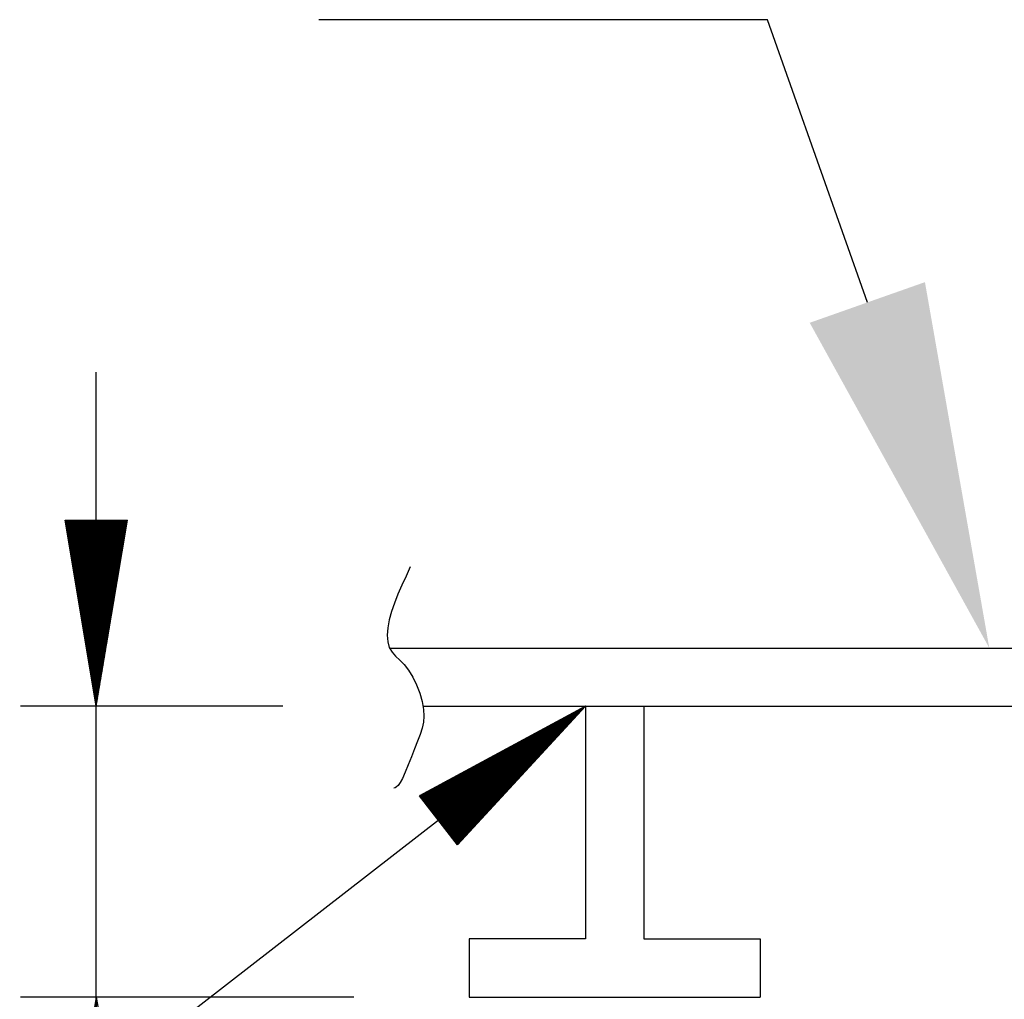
# Model space of a CAD drawing. Extents: x 0 to 7.6, y 0 to 9.85.
# Tile 30 of 38: x 4.58 to 5.1, y 6.02 to 6.54. Entities that reach past the tile are written whole.
import ezdxf

# ---------------------------------------------------------------- set-up
doc = ezdxf.new("R2010")
doc.units = 0
doc.header["$MEASUREMENT"] = 0
doc.layers.add('E-DETL', color=2, linetype='CONTINUOUS')
doc.layers.add('E-DETL-TEXT', color=3, linetype='CONTINUOUS')

msp = doc.modelspace()

# ---------------------------------------------------------------- linework, layer by layer
at = {"layer": 'E-DETL'}
for p, q in [((4.77418, 6.20644), (6.02078, 6.20644)), ((4.79215, 6.17519), (6.03565, 6.17519)), ((4.8794, 6.17519), (4.8794, 6.05019)), ((4.91065, 6.17519), (4.91065, 6.05019)), ((4.8169, 6.05019), (4.8169, 6.01894)), ((4.8794, 6.05019), (4.8169, 6.05019)), ((4.91065, 6.05019), (4.97315, 6.05019)), ((4.97315, 6.05019), (4.97315, 6.01894)), ((4.8169, 6.01894), (4.97315, 6.01894))]:
    msp.add_line(p, q, dxfattribs=at)
msp.add_lwpolyline([(4.78529, 6.24997), (4.78298, 6.24506), (4.78074, 6.24018), (4.77865, 6.23535), (4.77678, 6.23061), (4.77521, 6.22599), (4.77401, 6.22151), (4.77324, 6.21727), (4.77295, 6.21334), (4.7732, 6.20982), (4.77402, 6.2068), (4.77546, 6.2043), (4.77737, 6.20211), (4.77961, 6.19994), (4.782, 6.19751), (4.7844, 6.19454), (4.78666, 6.19084), (4.78868, 6.18661), (4.79037, 6.18212), (4.79164, 6.17765), (4.79241, 6.17349), (4.79262, 6.16983), (4.79233, 6.16653), (4.7916, 6.16336), (4.79051, 6.16007), (4.78915, 6.15643), (4.78759, 6.15231), (4.78592, 6.14793), (4.78423, 6.14361), (4.78261, 6.13968), (4.78114, 6.13644), (4.7799, 6.13415), (4.77885, 6.13267), (4.77795, 6.13181), (4.77715, 6.13136), (4.7764, 6.13112)], dxfattribs=at)
at = {"layer": 'E-DETL-TEXT'}
for p, q in [((4.97714, 6.54397), (4.73614, 6.54397)), ((5.03075, 6.39207), (4.97714, 6.54397)), ((4.61666, 6.17519), (4.61666, 6.3546)), ((4.6, 6.27519), (4.63333, 6.27519)), ((4.61666, 6.17519), (4.6, 6.27519)), ((4.60003, 6.27497), (4.60025, 6.27519)), ((4.60013, 6.27438), (4.60095, 6.27519)), ((4.60023, 6.27378), (4.60164, 6.27519)), ((4.60033, 6.27319), (4.60234, 6.27519)), ((4.60043, 6.27259), (4.60304, 6.27519)), ((4.60053, 6.27199), (4.60373, 6.27519)), ((4.60063, 6.2714), (4.60443, 6.27519)), ((4.60073, 6.2708), (4.60512, 6.27519)), ((4.60083, 6.2702), (4.60582, 6.27519)), ((4.60093, 6.26961), (4.60652, 6.27519)), ((4.60103, 6.26901), (4.60721, 6.27519)), ((4.60113, 6.26841), (4.60791, 6.27519)), ((4.60123, 6.26782), (4.6086, 6.27519)), ((4.60133, 6.26722), (4.6093, 6.27519)), ((4.60143, 6.26662), (4.61, 6.27519)), ((4.60153, 6.26603), (4.61069, 6.27519)), ((4.60162, 6.26543), (4.61139, 6.27519)), ((4.60172, 6.26483), (4.61208, 6.27519)), ((4.60182, 6.26424), (4.61278, 6.27519)), ((4.60192, 6.26364), (4.61348, 6.27519)), ((4.60202, 6.26304), (4.61417, 6.27519)), ((4.60212, 6.26245), (4.61487, 6.27519)), ((4.60222, 6.26185), (4.61556, 6.27519)), ((4.60232, 6.26125), (4.61626, 6.27519)), ((4.60242, 6.26066), (4.61666, 6.2749)), ((4.60252, 6.26006), (4.61666, 6.27421)), ((4.60262, 6.25946), (4.61666, 6.27351)), ((4.60272, 6.25887), (4.61666, 6.27281)), ((4.60282, 6.25827), (4.61666, 6.27212)), ((4.61666, 6.17519), (4.63333, 6.27519)), ((4.61666, 6.25889), (4.63296, 6.27519)), ((4.61666, 6.25959), (4.63227, 6.27519)), ((4.61666, 6.26029), (4.63157, 6.27519)), ((4.61666, 6.26098), (4.63087, 6.27519)), ((4.61666, 6.26168), (4.63018, 6.27519)), ((4.61666, 6.26237), (4.62948, 6.27519)), ((4.61666, 6.26307), (4.62879, 6.27519)), ((4.61666, 6.26377), (4.62809, 6.27519)), ((4.61666, 6.26446), (4.6274, 6.27519)), ((4.61666, 6.26516), (4.6267, 6.27519)), ((4.61666, 6.26585), (4.626, 6.27519)), ((4.61666, 6.26655), (4.62531, 6.27519)), ((4.61666, 6.26725), (4.62461, 6.27519)), ((4.61666, 6.26794), (4.62392, 6.27519)), ((4.61666, 6.26864), (4.62322, 6.27519)), ((4.61666, 6.26933), (4.62252, 6.27519)), ((4.61666, 6.27003), (4.62183, 6.27519)), ((4.61666, 6.27073), (4.62113, 6.27519)), ((4.61666, 6.27142), (4.62044, 6.27519)), ((4.61666, 6.27212), (4.61974, 6.27519)), ((4.61666, 6.27281), (4.61904, 6.27519)), ((4.61666, 6.27351), (4.61835, 6.27519)), ((4.61666, 6.27421), (4.61765, 6.27519)), ((4.61666, 6.2749), (4.61696, 6.27519)), ((4.61666, 6.2582), (4.63326, 6.2748)), ((4.61666, 6.2575), (4.63313, 6.27396)), ((4.61666, 6.25681), (4.63299, 6.27313)), ((4.61666, 6.25611), (4.63285, 6.27229)), ((4.60292, 6.25767), (4.61666, 6.27142)), ((4.60302, 6.25708), (4.61666, 6.27073)), ((4.60312, 6.25648), (4.61666, 6.27003)), ((4.60322, 6.25589), (4.61666, 6.26933)), ((4.60331, 6.25529), (4.61666, 6.26864)), ((4.60341, 6.25469), (4.61666, 6.26794)), ((4.60351, 6.2541), (4.61666, 6.26725)), ((4.60361, 6.2535), (4.61666, 6.26655)), ((4.61666, 6.25541), (4.63271, 6.27146)), ((4.61666, 6.25472), (4.63257, 6.27062)), ((4.61666, 6.25402), (4.63243, 6.26979)), ((4.61666, 6.25333), (4.63229, 6.26895)), ((4.61666, 6.25263), (4.63215, 6.26812)), ((4.61666, 6.25193), (4.63201, 6.26728)), ((4.61666, 6.25124), (4.63187, 6.26645)), ((4.60371, 6.2529), (4.61666, 6.26585)), ((4.60381, 6.25231), (4.61666, 6.26516)), ((4.60391, 6.25171), (4.61666, 6.26446)), ((4.60401, 6.25111), (4.61666, 6.26377)), ((4.60411, 6.25052), (4.61666, 6.26307)), ((4.60421, 6.24992), (4.61666, 6.26237)), ((4.60431, 6.24932), (4.61666, 6.26168)), ((4.61666, 6.25054), (4.63173, 6.26561)), ((4.61666, 6.24985), (4.63159, 6.26478)), ((4.61666, 6.24915), (4.63146, 6.26394)), ((4.61666, 6.24845), (4.63132, 6.26311)), ((4.61666, 6.24776), (4.63118, 6.26227)), ((4.61666, 6.24706), (4.63104, 6.26144)), ((4.60441, 6.24873), (4.61666, 6.26098)), ((4.60451, 6.24813), (4.61666, 6.26029)), ((4.60461, 6.24753), (4.61666, 6.25959)), ((4.60471, 6.24694), (4.61666, 6.25889)), ((4.60481, 6.24634), (4.61666, 6.2582)), ((4.60491, 6.24574), (4.61666, 6.2575)), ((4.60501, 6.24515), (4.61666, 6.25681)), ((4.6051, 6.24455), (4.61666, 6.25611)), ((4.61666, 6.24637), (4.6309, 6.2606)), ((4.61666, 6.24567), (4.63076, 6.25977)), ((4.61666, 6.24497), (4.63062, 6.25893)), ((4.61666, 6.24428), (4.63048, 6.2581)), ((4.61666, 6.24358), (4.63034, 6.25726)), ((4.61666, 6.24289), (4.6302, 6.25643)), ((4.6052, 6.24395), (4.61666, 6.25541)), ((4.6053, 6.24336), (4.61666, 6.25472)), ((4.6054, 6.24276), (4.61666, 6.25402)), ((4.6055, 6.24216), (4.61666, 6.25333)), ((4.6056, 6.24157), (4.61666, 6.25263)), ((4.6057, 6.24097), (4.61666, 6.25193)), ((4.6058, 6.24037), (4.61666, 6.25124)), ((4.61666, 6.24219), (4.63006, 6.25559)), ((4.61666, 6.24149), (4.62992, 6.25476)), ((4.61666, 6.2408), (4.62979, 6.25392)), ((4.61666, 6.2401), (4.62965, 6.25308)), ((4.61666, 6.23941), (4.62951, 6.25225)), ((4.61666, 6.23871), (4.62937, 6.25141)), ((4.61666, 6.23801), (4.62923, 6.25058)), ((4.6059, 6.23978), (4.61666, 6.25054)), ((4.606, 6.23918), (4.61666, 6.24985)), ((4.6061, 6.23859), (4.61666, 6.24915)), ((4.6062, 6.23799), (4.61666, 6.24845)), ((4.6063, 6.23739), (4.61666, 6.24776)), ((4.6064, 6.2368), (4.61666, 6.24706)), ((4.6065, 6.2362), (4.61666, 6.24637)), ((4.6066, 6.2356), (4.61666, 6.24567)), ((4.61666, 6.23732), (4.62909, 6.24974)), ((4.61666, 6.23662), (4.62895, 6.24891)), ((4.61666, 6.23593), (4.62881, 6.24807)), ((4.61666, 6.23523), (4.62867, 6.24724)), ((4.61666, 6.23453), (4.62853, 6.2464)), ((4.61666, 6.23384), (4.62839, 6.24557)), ((4.6067, 6.23501), (4.61666, 6.24497)), ((4.60679, 6.23441), (4.61666, 6.24428)), ((4.60689, 6.23381), (4.61666, 6.24358)), ((4.60699, 6.23322), (4.61666, 6.24289)), ((4.60709, 6.23262), (4.61666, 6.24219)), ((4.60719, 6.23202), (4.61666, 6.24149)), ((4.60729, 6.23143), (4.61666, 6.2408)), ((4.60739, 6.23083), (4.61666, 6.2401)), ((4.61666, 6.23314), (4.62825, 6.24473)), ((4.61666, 6.23245), (4.62811, 6.2439)), ((4.61666, 6.23175), (4.62798, 6.24306)), ((4.61666, 6.23105), (4.62784, 6.24223)), ((4.61666, 6.23036), (4.6277, 6.24139)), ((4.61666, 6.22966), (4.62756, 6.24056)), ((4.60749, 6.23023), (4.61666, 6.23941)), ((4.60759, 6.22964), (4.61666, 6.23871)), ((4.60769, 6.22904), (4.61666, 6.23801)), ((4.60779, 6.22844), (4.61666, 6.23732)), ((4.60789, 6.22785), (4.61666, 6.23662)), ((4.60799, 6.22725), (4.61666, 6.23593)), ((4.60809, 6.22665), (4.61666, 6.23523)), ((4.61666, 6.22897), (4.62742, 6.23972)), ((4.61666, 6.22827), (4.62728, 6.23889)), ((4.61666, 6.22758), (4.62714, 6.23805)), ((4.61666, 6.22688), (4.627, 6.23722)), ((4.61666, 6.22618), (4.62686, 6.23638)), ((4.61666, 6.22549), (4.62672, 6.23555)), ((4.61666, 6.22479), (4.62658, 6.23471)), ((4.60819, 6.22606), (4.61666, 6.23453)), ((4.60829, 6.22546), (4.61666, 6.23384)), ((4.60839, 6.22486), (4.61666, 6.23314)), ((4.60848, 6.22427), (4.61666, 6.23245)), ((4.60858, 6.22367), (4.61666, 6.23175)), ((4.60868, 6.22307), (4.61666, 6.23105)), ((4.60878, 6.22248), (4.61666, 6.23036)), ((4.60888, 6.22188), (4.61666, 6.22966)), ((4.61666, 6.2241), (4.62644, 6.23388)), ((4.61666, 6.2234), (4.62631, 6.23304)), ((4.61666, 6.2227), (4.62617, 6.23221)), ((4.61666, 6.22201), (4.62603, 6.23137)), ((4.61666, 6.22131), (4.62589, 6.23054)), ((4.61666, 6.22062), (4.62575, 6.2297)), ((4.60898, 6.22129), (4.61666, 6.22897)), ((4.60908, 6.22069), (4.61666, 6.22827)), ((4.60918, 6.22009), (4.61666, 6.22758)), ((4.60928, 6.2195), (4.61666, 6.22688)), ((4.60938, 6.2189), (4.61666, 6.22618)), ((4.60948, 6.2183), (4.61666, 6.22549)), ((4.60958, 6.21771), (4.61666, 6.22479)), ((4.61666, 6.21992), (4.62561, 6.22886)), ((4.61666, 6.21922), (4.62547, 6.22803)), ((4.61666, 6.21853), (4.62533, 6.22719)), ((4.61666, 6.21783), (4.62519, 6.22636)), ((4.61666, 6.21714), (4.62505, 6.22552)), ((4.61666, 6.21644), (4.62491, 6.22469)), ((4.60968, 6.21711), (4.61666, 6.2241)), ((4.60978, 6.21651), (4.61666, 6.2234)), ((4.60988, 6.21592), (4.61666, 6.2227)), ((4.60998, 6.21532), (4.61666, 6.22201)), ((4.61008, 6.21472), (4.61666, 6.22131)), ((4.61017, 6.21413), (4.61666, 6.22062)), ((4.61027, 6.21353), (4.61666, 6.21992)), ((4.61037, 6.21293), (4.61666, 6.21922)), ((4.61666, 6.21574), (4.62477, 6.22385)), ((4.61666, 6.21505), (4.62463, 6.22302)), ((4.61666, 6.21435), (4.6245, 6.22218)), ((4.61666, 6.21366), (4.62436, 6.22135)), ((4.61666, 6.21296), (4.62422, 6.22051)), ((4.61666, 6.21226), (4.62408, 6.21968)), ((4.61666, 6.21157), (4.62394, 6.21884)), ((4.61047, 6.21234), (4.61666, 6.21853)), ((4.61057, 6.21174), (4.61666, 6.21783)), ((4.61067, 6.21114), (4.61666, 6.21714)), ((4.61077, 6.21055), (4.61666, 6.21644)), ((4.61087, 6.20995), (4.61666, 6.21574)), ((4.61097, 6.20935), (4.61666, 6.21505)), ((4.61107, 6.20876), (4.61666, 6.21435)), ((4.61117, 6.20816), (4.61666, 6.21366)), ((4.61666, 6.21087), (4.6238, 6.21801)), ((4.61666, 6.21018), (4.62366, 6.21717)), ((4.61666, 6.20948), (4.62352, 6.21634)), ((4.61666, 6.20878), (4.62338, 6.2155)), ((4.61666, 6.20809), (4.62324, 6.21467)), ((4.61666, 6.20739), (4.6231, 6.21383)), ((4.61127, 6.20756), (4.61666, 6.21296)), ((4.61137, 6.20697), (4.61666, 6.21226)), ((4.61147, 6.20637), (4.61666, 6.21157)), ((4.61157, 6.20578), (4.61666, 6.21087)), ((4.61167, 6.20518), (4.61666, 6.21018)), ((4.61177, 6.20458), (4.61666, 6.20948)), ((4.61187, 6.20399), (4.61666, 6.20878)), ((4.61666, 6.2067), (4.62296, 6.213)), ((4.61666, 6.206), (4.62283, 6.21216)), ((4.61666, 6.2053), (4.62269, 6.21133)), ((4.61666, 6.20461), (4.62255, 6.21049)), ((4.61666, 6.20391), (4.62241, 6.20966)), ((4.61666, 6.20322), (4.62227, 6.20882)), ((4.61196, 6.20339), (4.61666, 6.20809)), ((4.61206, 6.20279), (4.61666, 6.20739)), ((4.61216, 6.2022), (4.61666, 6.2067)), ((4.61226, 6.2016), (4.61666, 6.206)), ((4.61236, 6.201), (4.61666, 6.2053)), ((4.61246, 6.20041), (4.61666, 6.20461)), ((4.61256, 6.19981), (4.61666, 6.20391)), ((4.61266, 6.19921), (4.61666, 6.20322)), ((4.61666, 6.20252), (4.62213, 6.20799)), ((4.61666, 6.20182), (4.62199, 6.20715)), ((4.61666, 6.20113), (4.62185, 6.20632)), ((4.61666, 6.20043), (4.62171, 6.20548)), ((4.61666, 6.19974), (4.62157, 6.20465)), ((4.61666, 6.19904), (4.62143, 6.20381)), ((4.61666, 6.19834), (4.62129, 6.20297)), ((4.61276, 6.19862), (4.61666, 6.20252)), ((4.61286, 6.19802), (4.61666, 6.20182)), ((4.61296, 6.19742), (4.61666, 6.20113)), ((4.61306, 6.19683), (4.61666, 6.20043)), ((4.61316, 6.19623), (4.61666, 6.19974)), ((4.61326, 6.19563), (4.61666, 6.19904)), ((4.61336, 6.19504), (4.61666, 6.19834)), ((4.61666, 6.19765), (4.62115, 6.20214)), ((4.61666, 6.19695), (4.62102, 6.2013)), ((4.61666, 6.19626), (4.62088, 6.20047)), ((4.61666, 6.19556), (4.62074, 6.19963)), ((4.61666, 6.19486), (4.6206, 6.1988)), ((4.61666, 6.19417), (4.62046, 6.19796)), ((4.61346, 6.19444), (4.61666, 6.19765)), ((4.61356, 6.19384), (4.61666, 6.19695)), ((4.61365, 6.19325), (4.61666, 6.19626)), ((4.61375, 6.19265), (4.61666, 6.19556)), ((4.61385, 6.19205), (4.61666, 6.19486)), ((4.61395, 6.19146), (4.61666, 6.19417)), ((4.61405, 6.19086), (4.61666, 6.19347)), ((4.61415, 6.19026), (4.61666, 6.19278)), ((4.61666, 6.19347), (4.62032, 6.19713)), ((4.61666, 6.19278), (4.62018, 6.19629)), ((4.61666, 6.19208), (4.62004, 6.19546)), ((4.61666, 6.19138), (4.6199, 6.19462)), ((4.61666, 6.19069), (4.61976, 6.19379)), ((4.61666, 6.18999), (4.61962, 6.19295)), ((4.61425, 6.18967), (4.61666, 6.19208)), ((4.61435, 6.18907), (4.61666, 6.19138)), ((4.61445, 6.18848), (4.61666, 6.19069)), ((4.61455, 6.18788), (4.61666, 6.18999)), ((4.61465, 6.18728), (4.61666, 6.1893)), ((4.61475, 6.18669), (4.61666, 6.1886)), ((4.61485, 6.18609), (4.61666, 6.1879)), ((4.61495, 6.18549), (4.61666, 6.18721)), ((4.61666, 6.1893), (4.61948, 6.19212)), ((4.61666, 6.1886), (4.61935, 6.19128)), ((4.61666, 6.1879), (4.61921, 6.19045)), ((4.61666, 6.18721), (4.61907, 6.18961)), ((4.61666, 6.18651), (4.61893, 6.18878)), ((4.61666, 6.18582), (4.61879, 6.18794)), ((4.61505, 6.1849), (4.61666, 6.18651)), ((4.61515, 6.1843), (4.61666, 6.18582)), ((4.61525, 6.1837), (4.61666, 6.18512)), ((4.61534, 6.18311), (4.61666, 6.18442)), ((4.61544, 6.18251), (4.61666, 6.18373)), ((4.61554, 6.18191), (4.61666, 6.18303)), ((4.61564, 6.18132), (4.61666, 6.18234)), ((4.61666, 6.18512), (4.61865, 6.18711)), ((4.61666, 6.18692), (4.61666, 6.18692)), ((4.61666, 6.17519), (4.61666, 6.18692)), ((4.61666, 6.18442), (4.61851, 6.18627)), ((4.61666, 6.18373), (4.61837, 6.18544)), ((4.61666, 6.18303), (4.61823, 6.1846)), ((4.61666, 6.18234), (4.61809, 6.18377)), ((4.61666, 6.18164), (4.61795, 6.18293)), ((4.61666, 6.18095), (4.61781, 6.1821)), ((4.61574, 6.18072), (4.61666, 6.18164)), ((4.61584, 6.18012), (4.61666, 6.18095)), ((4.61594, 6.17953), (4.61666, 6.18025)), ((4.61604, 6.17893), (4.61666, 6.17955)), ((4.61614, 6.17833), (4.61666, 6.17886)), ((4.61624, 6.17774), (4.61666, 6.17816)), ((4.61634, 6.17714), (4.61666, 6.17747)), ((4.61644, 6.17654), (4.61666, 6.17677)), ((4.61666, 6.18025), (4.61767, 6.18126)), ((4.61666, 6.17955), (4.61754, 6.18043)), ((4.61666, 6.17886), (4.6174, 6.17959)), ((4.61666, 6.17816), (4.61726, 6.17875)), ((4.61666, 6.17747), (4.61712, 6.17792)), ((4.61666, 6.17677), (4.61698, 6.17708)), ((4.8794, 6.17519), (4.46666, 5.8551)), ((4.71688, 6.17519), (4.57601, 6.17519)), ((4.61654, 6.17595), (4.61666, 6.17607)), ((4.61664, 6.17535), (4.61666, 6.17538)), ((4.61666, 6.17607), (4.61684, 6.17625)), ((4.61666, 6.17538), (4.6167, 6.17541)), ((4.61666, 6.01894), (4.61666, 6.17519)), ((4.8794, 6.17519), (4.79017, 6.12708)), ((4.80789, 6.10423), (4.87698, 6.17331)), ((4.8082, 6.10383), (4.87755, 6.17319)), ((4.8794, 6.17519), (4.8106, 6.10074)), ((4.8794, 6.17519), (4.85211, 6.15402)), ((4.86458, 6.1637), (4.87218, 6.1713)), ((4.86768, 6.1661), (4.87369, 6.17211)), ((4.87078, 6.1685), (4.8752, 6.17293)), ((4.87388, 6.17091), (4.87671, 6.17374)), ((4.87698, 6.17331), (4.87822, 6.17456)), ((4.80698, 6.1054), (4.86768, 6.1661)), ((4.80729, 6.10501), (4.87078, 6.1685)), ((4.80759, 6.10462), (4.87388, 6.17091)), ((4.84598, 6.14927), (4.86312, 6.16641)), ((4.84908, 6.15167), (4.86463, 6.16723)), ((4.85218, 6.15408), (4.86614, 6.16804)), ((4.85528, 6.15648), (4.86765, 6.16886)), ((4.85838, 6.15889), (4.86916, 6.16967)), ((4.86148, 6.16129), (4.87067, 6.17049)), ((4.80637, 6.10619), (4.86148, 6.16129)), ((4.80668, 6.10579), (4.86458, 6.16369)), ((4.8085, 6.10344), (4.86907, 6.16401)), ((4.82427, 6.13244), (4.85255, 6.16071)), ((4.82737, 6.13484), (4.85406, 6.16153)), ((4.83047, 6.13725), (4.85557, 6.16234)), ((4.83357, 6.13965), (4.85708, 6.16316)), ((4.83667, 6.14205), (4.85859, 6.16397)), ((4.83977, 6.14446), (4.8601, 6.16479)), ((4.84287, 6.14686), (4.86161, 6.1656)), ((4.80567, 6.11801), (4.84349, 6.15583)), ((4.80577, 6.10697), (4.85528, 6.15648)), ((4.80607, 6.10658), (4.85838, 6.15888)), ((4.80877, 6.12041), (4.845, 6.15664)), ((4.81187, 6.12282), (4.84651, 6.15746)), ((4.81497, 6.12522), (4.84802, 6.15827)), ((4.81807, 6.12763), (4.84953, 6.15908)), ((4.82117, 6.13003), (4.85104, 6.1599)), ((4.79877, 6.11599), (4.83292, 6.15013)), ((4.79908, 6.11559), (4.83443, 6.15094)), ((4.79938, 6.1152), (4.83594, 6.15176)), ((4.79969, 6.11481), (4.83745, 6.15257)), ((4.79999, 6.11442), (4.83896, 6.15338)), ((4.80029, 6.11403), (4.84047, 6.1542)), ((4.80257, 6.1156), (4.84198, 6.15501)), ((4.80516, 6.10775), (4.84908, 6.15167)), ((4.80546, 6.10736), (4.85217, 6.15408)), ((4.80881, 6.10305), (4.86059, 6.15484)), ((4.85211, 6.15402), (4.85176, 6.15402)), ((4.79695, 6.11834), (4.82385, 6.14524)), ((4.79725, 6.11795), (4.82536, 6.14606)), ((4.79756, 6.11755), (4.82687, 6.14687)), ((4.79786, 6.11716), (4.82838, 6.14768)), ((4.79817, 6.11677), (4.8299, 6.1485)), ((4.79847, 6.11638), (4.83141, 6.14931)), ((4.80455, 6.10854), (4.84287, 6.14686)), ((4.80485, 6.10815), (4.84598, 6.14927)), ((4.80911, 6.10266), (4.85211, 6.14566)), ((4.79482, 6.12108), (4.81328, 6.13954)), ((4.79513, 6.12069), (4.81479, 6.14036)), ((4.79543, 6.1203), (4.8163, 6.14117)), ((4.79573, 6.11991), (4.81781, 6.14198)), ((4.79604, 6.11951), (4.81932, 6.1428)), ((4.79634, 6.11912), (4.82083, 6.14361)), ((4.79665, 6.11873), (4.82234, 6.14443)), ((4.80364, 6.10971), (4.83357, 6.13965)), ((4.80394, 6.10932), (4.83667, 6.14205)), ((4.80425, 6.10893), (4.83977, 6.14446)), ((4.793, 6.12343), (4.80422, 6.13466)), ((4.7933, 6.12304), (4.80573, 6.13547)), ((4.79361, 6.12265), (4.80724, 6.13628)), ((4.79391, 6.12226), (4.80875, 6.1371)), ((4.79421, 6.12187), (4.81026, 6.13791)), ((4.79452, 6.12147), (4.81177, 6.13873)), ((4.80303, 6.1105), (4.82737, 6.13484)), ((4.80333, 6.11011), (4.83047, 6.13725)), ((4.80941, 6.10227), (4.84363, 6.13648)), ((4.79087, 6.12618), (4.79365, 6.12896)), ((4.79117, 6.12579), (4.79516, 6.12977)), ((4.79148, 6.12539), (4.79667, 6.13058)), ((4.79178, 6.125), (4.79818, 6.1314)), ((4.79209, 6.12461), (4.79969, 6.13221)), ((4.79239, 6.12422), (4.8012, 6.13303)), ((4.79269, 6.12383), (4.80271, 6.13384)), ((4.80242, 6.11128), (4.82117, 6.13003)), ((4.80273, 6.11089), (4.82427, 6.13244)), ((4.8106, 6.10074), (4.79017, 6.12708)), ((4.79026, 6.12696), (4.79063, 6.12733)), ((4.79057, 6.12657), (4.79214, 6.12814)), ((4.80181, 6.11207), (4.81497, 6.12522)), ((4.80212, 6.11167), (4.81807, 6.12763)), ((4.80972, 6.10187), (4.83514, 6.1273)), ((4.80121, 6.11285), (4.80877, 6.12041)), ((4.80151, 6.11246), (4.81187, 6.12282)), ((4.8006, 6.11363), (4.80257, 6.1156)), ((4.8009, 6.11324), (4.80567, 6.11801)), ((4.81002, 6.10148), (4.82666, 6.11812)), ((4.81033, 6.10109), (4.81818, 6.10895)), ((4.75498, 6.01894), (4.57601, 6.01894)), ((4.61666, 6.01894), (4.6, 5.91894)), ((4.61666, 6.01894), (4.63333, 5.91894)), ((4.61666, 6.01894), (4.61666, 6.00072)), ((4.61666, 5.87972), (4.61666, 6.01894))]:
    msp.add_line(p, q, dxfattribs=at)
msp.add_solid([(5.06169, 6.40299), (4.99981, 6.38116), (5.09625, 6.20644)], dxfattribs=at)

doc.saveas('drawing.dxf')
